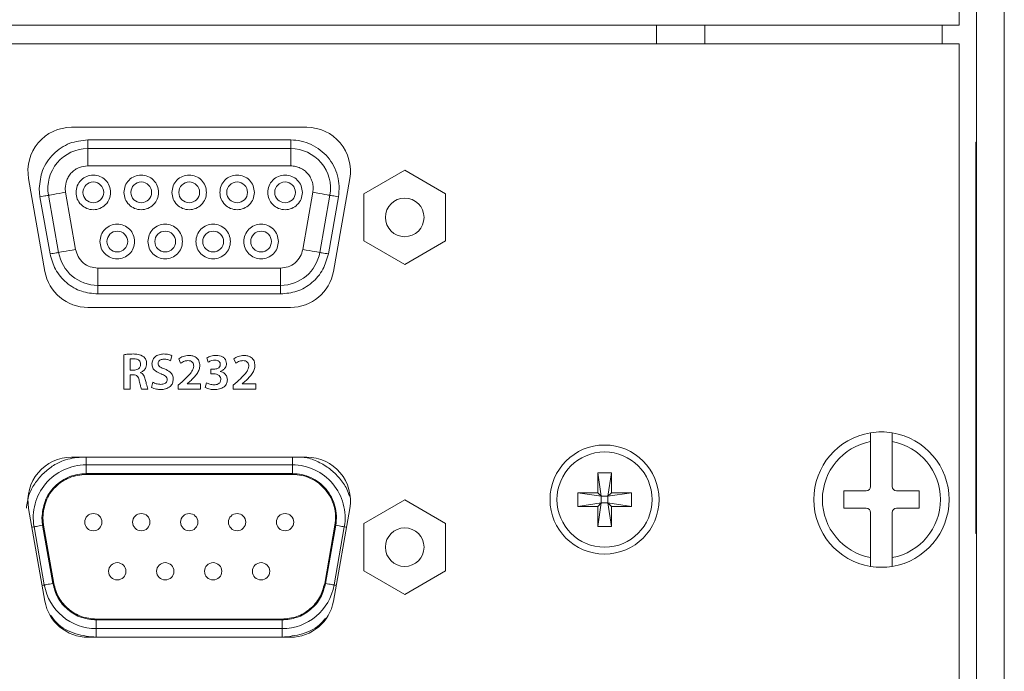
# Model space of a CAD drawing. Header units: millimetres. Extents: x 0 to 1118, y 0 to 864.
# Tile 21 of 256: x 184 to 198, y 209 to 218. Entities that reach past the tile are written whole.
import ezdxf

# ---------------------------------------------------------------- set-up
doc = ezdxf.new("R2010")
doc.units = ezdxf.units.MM

msp = doc.modelspace()

# ---------------------------------------------------------------- linework, layer by layer
at = {"color": 7, "linetype": 'Continuous', "lineweight": 15}
for p, q in [((197.3722, 241.6967), (197.3722, 193.0967)), ((197.7722, 241.6967), (197.7722, 193.0967)), ((197.1222, 221.6865), (197.1222, 218.1615)), ((197.1222, 218.1615), (124.3722, 218.1615)), ((192.7472, 217.8941), (192.7472, 218.1615)), ((193.4472, 217.8941), (193.4472, 218.1615)), ((197.1222, 217.8941), (124.3722, 217.8941)), ((197.1222, 206.3941), (197.1222, 217.8941)), ((187.6958, 216.6875), (184.2985, 216.6875)), ((184.5309, 216.3803), (187.4634, 216.3803)), ((197.3722, 216.4717), (197.3597, 216.4717)), ((197.3597, 216.1467), (197.3597, 216.4717)), ((189.1111, 216.0679), (188.5211, 215.7272)), ((189.7011, 215.7272), (189.1111, 216.0679)), ((197.3597, 211.1467), (197.3597, 216.1467)), ((183.6771, 215.9469), (183.9134, 214.6071)), ((188.081, 214.6071), (188.3172, 215.9469)), ((184.1101, 214.8805), (183.9647, 215.7055)), ((188.0297, 215.7055), (187.8842, 214.8805)), ((188.5211, 215.7272), (188.5211, 215.0459)), ((189.7011, 215.0459), (189.7011, 215.7272)), ((188.5211, 215.0459), (189.1111, 214.7053)), ((189.1111, 214.7053), (189.7011, 215.0459)), ((187.3179, 214.4053), (184.6764, 214.4053)), ((184.5348, 214.0857), (187.4595, 214.0857)), ((195.8409, 212.2765), (195.8409, 212.1496)), ((196.1534, 212.1496), (196.1534, 212.2765)), ((195.8409, 212.1496), (195.8409, 211.4991)), ((196.1534, 211.4991), (196.1534, 212.1496)), ((187.6958, 211.925), (184.2985, 211.925)), ((187.4872, 211.8128), (184.5072, 211.8128)), ((187.4872, 211.6753), (184.5072, 211.6753)), ((191.8984, 211.6991), (192.0959, 211.6991)), ((191.8984, 211.4103), (191.8984, 211.6991)), ((191.8984, 211.6991), (191.9478, 211.361)), ((192.0959, 211.6991), (192.0465, 211.361)), ((192.0959, 211.6991), (192.0959, 211.4103)), ((191.6097, 211.4103), (191.8984, 211.4103)), ((191.6097, 211.2128), (191.6097, 211.4103)), ((191.6097, 211.4103), (191.9478, 211.361)), ((191.8984, 211.4103), (191.9478, 211.361)), ((192.0465, 211.361), (192.0959, 211.4103)), ((192.3847, 211.4103), (192.0465, 211.361)), ((192.0959, 211.4103), (192.3847, 211.4103)), ((192.3847, 211.4103), (192.3847, 211.2128)), ((195.7784, 211.4366), (195.4534, 211.4366)), ((195.4534, 211.4366), (195.4534, 211.1866)), ((196.5409, 211.4366), (196.2159, 211.4366)), ((196.5409, 211.1866), (196.5409, 211.4366)), ((189.1111, 211.3054), (188.5211, 210.9647)), ((189.7011, 210.9647), (189.1111, 211.3054)), ((191.6097, 211.2128), (191.9478, 211.2622)), ((191.9478, 211.2622), (191.8984, 211.2128)), ((191.8984, 210.9241), (191.9478, 211.2622)), ((191.9478, 211.2622), (191.9478, 211.361)), ((191.9478, 211.361), (192.0465, 211.361)), ((192.0465, 211.2622), (191.9478, 211.2622)), ((192.0465, 211.361), (192.0465, 211.2622)), ((192.0959, 210.9241), (192.0465, 211.2622)), ((192.0959, 211.2128), (192.0465, 211.2622)), ((192.3847, 211.2128), (192.0465, 211.2622)), ((183.6771, 211.1844), (183.9134, 209.8446)), ((188.081, 209.8446), (188.3172, 211.1844)), ((191.8984, 211.2128), (191.6097, 211.2128)), ((191.8984, 210.9241), (191.8984, 211.2128)), ((192.0959, 211.2128), (192.0959, 210.9241)), ((192.3847, 211.2128), (192.0959, 211.2128)), ((195.4534, 211.1866), (195.7784, 211.1866)), ((195.8409, 211.1241), (195.8409, 210.4735)), ((196.1534, 210.4735), (196.1534, 211.1241)), ((196.2159, 211.1866), (196.5409, 211.1866)), ((197.3597, 210.8217), (197.3597, 211.1467)), ((183.8917, 210.9418), (183.8822, 211.0503)), ((183.8917, 210.9418), (184.0398, 210.1018)), ((187.9546, 210.1018), (188.1027, 210.9418)), ((188.5211, 210.9647), (188.5211, 210.2834)), ((189.7011, 210.2834), (189.7011, 210.9647)), ((183.7563, 210.9179), (183.9044, 210.0779)), ((188.09, 210.0779), (188.2381, 210.9179)), ((192.0959, 210.9241), (191.8984, 210.9241)), ((197.3597, 210.8217), (197.3722, 210.8217)), ((195.8409, 210.4735), (195.8409, 210.3466)), ((196.1534, 210.3466), (196.1534, 210.4735)), ((188.5211, 210.2834), (189.1111, 209.9428)), ((189.1111, 209.9428), (189.7011, 210.2834)), ((184.6553, 209.5853), (187.3391, 209.5853)), ((184.6553, 209.4478), (187.3391, 209.4478)), ((184.5348, 209.3232), (187.4595, 209.3232))]:
    msp.add_line(p, q, dxfattribs=at)
at = {"color": 9, "linetype": 'Continuous', "lineweight": 0}
for p, q in [((196.8722, 217.8941), (196.8722, 218.1615)), ((184.5309, 216.5053), (184.5309, 216.3803)), ((187.4634, 216.5053), (184.5309, 216.5053)), ((187.4634, 216.5053), (187.4634, 216.3803)), ((184.5309, 216.1303), (184.5309, 216.3803)), ((187.4634, 216.1303), (187.4634, 216.3803)), ((184.5309, 216.1303), (187.4634, 216.1303)), ((197.3597, 216.1467), (197.3722, 216.1467)), ((183.8309, 215.8053), (183.8416, 215.6838)), ((184.2109, 215.7489), (184.2059, 215.8053)), ((183.8416, 215.6838), (183.987, 214.8588)), ((184.3563, 214.9239), (184.2109, 215.7489)), ((187.7835, 215.7489), (187.638, 214.9239)), ((188.0073, 214.8588), (188.1528, 215.6838)), ((187.3179, 214.6553), (184.6764, 214.6553)), ((184.6764, 214.6553), (184.6764, 214.4053)), ((187.3179, 214.6553), (187.3179, 214.4053)), ((184.6764, 214.2803), (184.6764, 214.4053)), ((187.3179, 214.2803), (187.3179, 214.4053)), ((184.6764, 214.2803), (187.3179, 214.2803)), ((185.0542, 213.4036), (185.0542, 212.907)), ((185.7267, 213.3156), (185.7478, 213.3888)), ((186.2507, 213.3587), (186.2714, 213.2941)), ((185.1425, 213.1801), (185.1425, 213.3416)), ((185.8472, 213.3433), (185.8738, 213.2792)), ((186.6431, 213.3433), (186.6697, 213.2792)), ((185.1958, 213.1801), (185.1425, 213.1801)), ((185.1425, 212.907), (185.1425, 213.1134)), ((185.1425, 213.1134), (185.1878, 213.1134)), ((185.2943, 213.1437), (185.2943, 213.146)), ((186.3515, 213.1938), (186.3107, 213.1938)), ((186.3107, 213.1938), (186.3107, 213.1271)), ((186.3107, 213.1271), (186.3529, 213.1271)), ((186.4429, 213.1618), (186.4429, 213.1634)), ((185.4705, 213.0065), (185.4509, 212.9312)), ((185.8953, 213.0139), (185.8383, 212.9619)), ((185.8383, 212.9619), (185.8383, 212.907)), ((185.9672, 212.9831), (186.0094, 213.0191)), ((185.9672, 212.9816), (185.9672, 212.9831)), ((186.1622, 212.9816), (185.9672, 212.9816)), ((186.1622, 212.907), (186.1622, 212.9816)), ((186.2474, 212.9976), (186.2265, 212.9313)), ((186.6912, 213.0139), (186.6341, 212.9619)), ((186.6341, 212.9619), (186.6341, 212.907)), ((186.7631, 212.9831), (186.8053, 213.0191)), ((186.7631, 212.9816), (186.7631, 212.9831)), ((186.9581, 212.9816), (186.7631, 212.9816)), ((186.9581, 212.907), (186.9581, 212.9816)), ((185.0542, 212.907), (185.1425, 212.907)), ((185.3089, 212.9069), (185.4012, 212.907)), ((185.8383, 212.907), (186.1622, 212.907)), ((186.6341, 212.907), (186.9581, 212.907)), ((184.5072, 211.8128), (184.5072, 211.925)), ((184.5072, 211.8128), (184.5072, 211.6878)), ((187.4872, 211.925), (187.4872, 211.8128)), ((187.4872, 211.6878), (187.4872, 211.8128)), ((184.5072, 211.6878), (187.4872, 211.6878)), ((197.3597, 211.1467), (197.3722, 211.1467)), ((183.8794, 210.9396), (183.8697, 211.0503)), ((184.0275, 210.0996), (183.8794, 210.9396)), ((188.115, 210.9396), (187.9669, 210.0996)), ((187.3391, 209.5728), (184.6553, 209.5728)), ((184.6553, 209.5728), (184.6553, 209.4478)), ((187.3391, 209.5728), (187.3391, 209.4478)), ((184.6553, 209.3228), (184.6553, 209.4478)), ((187.3391, 209.3228), (187.3391, 209.4478))]:
    msp.add_line(p, q, dxfattribs=at)
at = {"color": 9, "linetype": 'Continuous', "lineweight": 0, "flags": 128}
for points in [[(183.8416, 215.6838), (183.8656, 215.688), (183.8887, 215.6921), (183.9099, 215.6958), (183.9286, 215.6991), (183.9439, 215.7018), (183.9553, 215.7038), (183.9623, 215.7051), (183.9647, 215.7055)], [(184.2109, 215.7489), (184.1628, 215.7404), (184.1166, 215.7323), (184.0741, 215.7248), (184.0368, 215.7182), (184.0061, 215.7128), (183.9834, 215.7088), (183.9694, 215.7063), (183.9647, 215.7055)], [(187.7835, 215.7489), (187.8315, 215.7404), (187.8777, 215.7323), (187.9203, 215.7248), (187.9576, 215.7182), (187.9882, 215.7128), (188.0109, 215.7088), (188.025, 215.7063), (188.0297, 215.7055)], [(188.1528, 215.6838), (188.1288, 215.688), (188.1057, 215.6921), (188.0844, 215.6958), (188.0657, 215.6991), (188.0504, 215.7018), (188.0391, 215.7038), (188.032, 215.7051), (188.0297, 215.7055)], [(184.1101, 214.8805), (184.1149, 214.8813), (184.1289, 214.8838), (184.1516, 214.8878), (184.1822, 214.8932), (184.2195, 214.8998), (184.2621, 214.9073), (184.3083, 214.9154), (184.3563, 214.9239)], [(187.638, 214.9239), (187.686, 214.9154), (187.7322, 214.9073), (187.7748, 214.8998), (187.8121, 214.8932), (187.8427, 214.8878), (187.8655, 214.8838), (187.8795, 214.8813), (187.8842, 214.8805)], [(184.1101, 214.8805), (184.1078, 214.8801), (184.1008, 214.8788), (184.0894, 214.8768), (184.0741, 214.8741), (184.0554, 214.8708), (184.0341, 214.8671), (184.011, 214.863), (183.987, 214.8588)], [(188.0073, 214.8588), (187.9833, 214.863), (187.9602, 214.8671), (187.9389, 214.8708), (187.9203, 214.8741), (187.905, 214.8768), (187.8936, 214.8788), (187.8866, 214.8801), (187.8842, 214.8805)], [(183.8794, 210.9396), (183.8553, 210.9354), (183.8322, 210.9313), (183.811, 210.9276), (183.7923, 210.9243), (183.777, 210.9216), (183.7656, 210.9196), (183.7586, 210.9183), (183.7563, 210.9179)], [(188.115, 210.9396), (188.139, 210.9354), (188.1621, 210.9313), (188.1834, 210.9276), (188.202, 210.9243), (188.2173, 210.9216), (188.2287, 210.9196), (188.2357, 210.9183), (188.2381, 210.9179)], [(183.7251, 210.9124), (183.7355, 210.9143), (183.7469, 210.9163), (183.7539, 210.9175), (183.7563, 210.9179)], [(188.2692, 210.9124), (188.2588, 210.9143), (188.2475, 210.9163), (188.2404, 210.9175), (188.2381, 210.9179)], [(184.0275, 210.0996), (184.0035, 210.0954), (183.9804, 210.0913), (183.9591, 210.0876), (183.9404, 210.0843), (183.9251, 210.0816), (183.9137, 210.0796), (183.9067, 210.0783), (183.9044, 210.0779)], [(187.9669, 210.0996), (187.9909, 210.0954), (188.014, 210.0913), (188.0353, 210.0876), (188.0539, 210.0843), (188.0692, 210.0816), (188.0806, 210.0796), (188.0876, 210.0783), (188.09, 210.0779)], [(183.8732, 210.0724), (183.8836, 210.0743), (183.895, 210.0763), (183.902, 210.0775), (183.9044, 210.0779)], [(188.1211, 210.0724), (188.1107, 210.0743), (188.0993, 210.0763), (188.0923, 210.0775), (188.09, 210.0779)]]:
    msp.add_lwpolyline(points, dxfattribs=at)
at = {"color": 7, "linetype": 'Continuous', "lineweight": 15}
for centre, radius in [((184.6122, 215.7478), 0.15), ((185.3047, 215.7478), 0.15), ((185.9972, 215.7478), 0.15), ((186.6897, 215.7478), 0.15), ((187.3822, 215.7478), 0.15), ((189.1111, 215.3866), 0.2788), ((184.9584, 215.0378), 0.15), ((185.6509, 215.0378), 0.15), ((186.3434, 215.0378), 0.15), ((187.0359, 215.0378), 0.15), ((191.9972, 211.3116), 0.7875), ((191.9972, 211.3116), 0.6875), ((189.1111, 210.6241), 0.2788)]:
    msp.add_circle(centre, radius, dxfattribs=at)
for centre, radius, start, end in [((184.2985, 216.0565), 0.631, 90, 190), ((187.6958, 216.0565), 0.631, 350, 90), ((184.5309, 215.8053), 0.575, 90, 190), ((187.4634, 215.8053), 0.575, 350, 90), ((184.6764, 214.9803), 0.575, 190, 270), ((187.3179, 214.9803), 0.575, 270, 350), ((184.5348, 214.7167), 0.631, 190, 270), ((187.4595, 214.7167), 0.631, 270, 350), ((195.9972, 211.3116), 0.9775, 99.19799, 260.80201), ((195.9972, 211.3116), 0.9775, 80.80201, 99.19799), ((195.9972, 211.3116), 0.9775, 279.19799, 80.80201), ((195.9972, 211.3116), 0.8525, 100.56113, 259.43887), ((195.9972, 211.3116), 0.8525, 280.56113, 79.43887), ((184.2985, 211.294), 0.631, 90, 190), ((184.5072, 211.0503), 0.7625, 90, 190), ((187.4872, 211.0503), 0.7625, 350, 90), ((187.6958, 211.294), 0.631, 350, 90), ((195.7784, 211.4991), 0.0625, 270, 0), ((196.2159, 211.4991), 0.0625, 180, 270), ((184.6122, 210.9853), 0.125, 0, 180), ((185.3047, 210.9853), 0.125, 0, 180), ((185.9972, 210.9853), 0.125, 0, 180), ((186.6897, 210.9853), 0.125, 0, 180), ((187.3822, 210.9853), 0.125, 0, 180), ((195.7784, 211.1241), 0.0625, 0, 90), ((196.2159, 211.1241), 0.0625, 90, 180), ((184.6122, 210.9853), 0.125, 180, 0), ((185.3047, 210.9853), 0.125, 180, 0), ((185.9972, 210.9853), 0.125, 180, 0), ((186.6897, 210.9853), 0.125, 180, 0), ((187.3822, 210.9853), 0.125, 180, 0), ((184.9584, 210.2753), 0.125, 0, 180), ((185.6509, 210.2753), 0.125, 0, 180), ((186.3434, 210.2753), 0.125, 0, 180), ((187.0359, 210.2753), 0.125, 0, 180), ((184.9584, 210.2753), 0.125, 180, 0), ((185.6509, 210.2753), 0.125, 180, 0), ((186.3434, 210.2753), 0.125, 180, 0), ((187.0359, 210.2753), 0.125, 180, 0), ((195.9972, 211.3116), 0.9775, 260.80201, 279.19799), ((184.6553, 210.2103), 0.7625, 190, 270), ((187.3391, 210.2103), 0.7625, 270, 350), ((184.5348, 209.9542), 0.631, 190, 270), ((187.4595, 209.9542), 0.631, 270, 350)]:
    msp.add_arc(centre, radius, start, end, dxfattribs=at)
at = {"color": 9, "linetype": 'Continuous', "lineweight": 0}
for points, knots in [([(184.5309, 216.5053), (184.4429, 216.4959), (184.307, 216.4814), (184.1439, 216.3943), (184.0325, 216.3038), (183.942, 216.1924), (183.8548, 216.0293), (183.8403, 215.8934), (183.8309, 215.8053)], [0, 0, 0, 0, 0.2394409, 0.3696606, 0.4999988, 0.6302168, 0.7605567, 1, 1, 1, 1]), ([(188.1528, 215.6838), (188.1586, 215.7345), (188.1701, 215.8359), (188.1444, 215.9886), (188.0891, 216.1317), (188.0038, 216.2587), (187.8935, 216.3648), (187.7622, 216.4441), (187.6162, 216.496), (187.5144, 216.5022), (187.4634, 216.5053)], [0, 0, 0, 0, 0.125037, 0.2500148, 0.3765052, 0.4999981, 0.6234903, 0.7499823, 0.874905, 1, 1, 1, 1]), ([(184.2059, 215.8053), (184.2103, 215.8462), (184.217, 215.9093), (184.2575, 215.985), (184.2995, 216.0367), (184.3512, 216.0787), (184.4269, 216.1192), (184.49, 216.126), (184.5309, 216.1303)], [0, 0, 0, 0, 0.2394429, 0.3695923, 0.4999993, 0.6301468, 0.7605575, 1, 1, 1, 1]), ([(187.4634, 216.1303), (187.4871, 216.1289), (187.5344, 216.126), (187.6018, 216.102), (187.6629, 216.0654), (187.7143, 216.0159), (187.7542, 215.9567), (187.7796, 215.8902), (187.7915, 215.8195), (187.7862, 215.7725), (187.7835, 215.7489)], [0, 0, 0, 0, 0.12506622, 0.24999493, 0.37487575, 0.49999711, 0.62487811, 0.74999972, 0.87481907, 1, 1, 1, 1]), ([(184.6764, 214.6553), (184.6397, 214.6589), (184.5641, 214.6664), (184.4634, 214.7265), (184.3867, 214.8152), (184.3663, 214.8884), (184.3563, 214.9239)], [0, 0, 0, 0, 0.2422294, 0.5000019, 0.7577729, 1, 1, 1, 1]), ([(187.638, 214.9239), (187.6281, 214.8884), (187.6076, 214.8152), (187.5309, 214.7265), (187.4303, 214.6664), (187.3546, 214.6589), (187.3179, 214.6553)], [0, 0, 0, 0, 0.2422271, 0.4999981, 0.7577706, 1, 1, 1, 1]), ([(183.987, 214.8588), (184.0084, 214.7824), (184.0525, 214.6247), (184.2176, 214.4336), (184.4345, 214.3042), (184.5974, 214.2881), (184.6764, 214.2803)], [0, 0, 0, 0, 0.2422264, 0.4999996, 0.7577707, 1, 1, 1, 1]), ([(187.3179, 214.2803), (187.3969, 214.2881), (187.5599, 214.3042), (187.7767, 214.4336), (187.9418, 214.6247), (187.9859, 214.7824), (188.0073, 214.8588)], [0, 0, 0, 0, 0.2422293, 0.5000004, 0.7577736, 1, 1, 1, 1]), ([(185.1893, 213.4138), (185.1639, 213.4133), (185.1187, 213.4126), (185.0739, 213.4063), (185.0542, 213.4036)], [0, 0, 0, 0, 0.5600386, 1, 1, 1, 1]), ([(185.3408, 213.3745), (185.3142, 213.3885), (185.2666, 213.4136), (185.213, 213.4137), (185.1893, 213.4138)], [0, 0, 0, 0, 0.5573326, 1, 1, 1, 1]), ([(185.3827, 213.2733), (185.3809, 213.2949), (185.3778, 213.3335), (185.3521, 213.362), (185.3408, 213.3745)], [0, 0, 0, 0, 0.560323, 1, 1, 1, 1]), ([(185.6314, 213.4138), (185.6079, 213.4121), (185.561, 213.4087), (185.5022, 213.376), (185.4651, 213.3259), (185.461, 213.2889), (185.459, 213.2704)], [0, 0, 0, 0, 0.2808432, 0.5601758, 0.7799895, 1, 1, 1, 1]), ([(185.7478, 213.3888), (185.7269, 213.3972), (185.6894, 213.4123), (185.6491, 213.4133), (185.6314, 213.4138)], [0, 0, 0, 0, 0.5592767, 1, 1, 1, 1]), ([(185.9953, 213.393), (185.9653, 213.3904), (185.9117, 213.3857), (185.8669, 213.3563), (185.8472, 213.3433)], [0, 0, 0, 0, 0.5597185, 1, 1, 1, 1]), ([(186.1511, 213.2476), (186.1487, 213.2701), (186.1438, 213.315), (186.1021, 213.366), (186.0482, 213.3894), (186.013, 213.3918), (185.9953, 213.393)], [0, 0, 0, 0, 0.2796182, 0.55866567, 0.77894106, 1, 1, 1, 1]), ([(186.3892, 213.3932), (186.362, 213.3916), (186.3135, 213.3889), (186.2699, 213.3679), (186.2507, 213.3587)], [0, 0, 0, 0, 0.5602818, 1, 1, 1, 1]), ([(186.5353, 213.2788), (186.5342, 213.2918), (186.5318, 213.3179), (186.5103, 213.3516), (186.465, 213.3871), (186.4204, 213.3907), (186.3892, 213.3932)], [0, 0, 0, 0, 0.1870346, 0.3739254, 0.5609716, 1, 1, 1, 1]), ([(186.7912, 213.393), (186.7612, 213.3904), (186.7076, 213.3857), (186.6628, 213.3563), (186.6431, 213.3433)], [0, 0, 0, 0, 0.55973, 1, 1, 1, 1]), ([(186.947, 213.2476), (186.9446, 213.2701), (186.9397, 213.315), (186.898, 213.366), (186.8441, 213.3894), (186.8089, 213.3918), (186.7912, 213.393)], [0, 0, 0, 0, 0.2796205, 0.5586671, 0.7789418, 1, 1, 1, 1]), ([(185.1425, 213.3416), (185.1528, 213.3431), (185.1713, 213.3458), (185.1899, 213.346), (185.1981, 213.346)], [0, 0, 0, 0, 0.5596118, 1, 1, 1, 1]), ([(185.2943, 213.2642), (185.2927, 213.2505), (185.2896, 213.223), (185.2609, 213.1946), (185.228, 213.1819), (185.2065, 213.1807), (185.1958, 213.1801)], [0, 0, 0, 0, 0.279559, 0.5582587, 0.7788386, 1, 1, 1, 1]), ([(185.1981, 213.346), (185.2115, 213.3453), (185.2383, 213.344), (185.2731, 213.3264), (185.292, 213.2959), (185.2936, 213.2748), (185.2943, 213.2642)], [0, 0, 0, 0, 0.2809339, 0.5601095, 0.7794402, 1, 1, 1, 1]), ([(185.2943, 213.146), (185.3081, 213.1528), (185.3357, 213.1665), (185.3737, 213.2091), (185.3793, 213.249), (185.3827, 213.2733)], [0, 0, 0, 0, 0.2807867, 0.5615994, 1, 1, 1, 1]), ([(185.459, 213.2704), (185.4614, 213.2507), (185.4661, 213.2113), (185.5155, 213.1573), (185.5618, 213.1376), (185.5901, 213.1255)], [0, 0, 0, 0, 0.2796074, 0.5591719, 1, 1, 1, 1]), ([(185.5473, 213.2793), (185.5482, 213.2864), (185.5499, 213.3007), (185.5634, 213.318), (185.5887, 213.3362), (185.613, 213.3379), (185.63, 213.3391)], [0, 0, 0, 0, 0.1866617, 0.3738096, 0.5606486, 1, 1, 1, 1]), ([(185.6425, 213.1972), (185.6192, 213.2061), (185.5867, 213.2184), (185.5513, 213.2493), (185.5487, 213.2693), (185.5473, 213.2793)], [0, 0, 0, 0, 0.5619471, 0.7813789, 1, 1, 1, 1]), ([(185.63, 213.3391), (185.6489, 213.3381), (185.6827, 213.3362), (185.7132, 213.3219), (185.7267, 213.3156)], [0, 0, 0, 0, 0.5599209, 1, 1, 1, 1]), ([(185.8738, 213.2792), (185.8914, 213.2913), (185.9228, 213.3128), (185.9604, 213.317), (185.9769, 213.3189)], [0, 0, 0, 0, 0.5603, 1, 1, 1, 1]), ([(186.0628, 213.2388), (186.0563, 213.2127), (186.0432, 213.1601), (185.9753, 213.0898), (185.9257, 213.0427), (185.8953, 213.0139)], [0, 0, 0, 0, 0.2774646, 0.5582814, 1, 1, 1, 1]), ([(185.9769, 213.3189), (185.9894, 213.3181), (186.0143, 213.3166), (186.0452, 213.2972), (186.0607, 213.2682), (186.0621, 213.2486), (186.0628, 213.2388)], [0, 0, 0, 0, 0.2810136, 0.5590456, 0.7794085, 1, 1, 1, 1]), ([(186.0094, 213.0191), (186.0469, 213.0549), (186.0991, 213.1046), (186.1447, 213.1867), (186.149, 213.2273), (186.1511, 213.2476)], [0, 0, 0, 0, 0.56033522, 0.7802449, 1, 1, 1, 1]), ([(186.2714, 213.2941), (186.2887, 213.3038), (186.3195, 213.321), (186.3546, 213.3241), (186.37, 213.3254)], [0, 0, 0, 0, 0.5598715, 1, 1, 1, 1]), ([(186.447, 213.2635), (186.4448, 213.2511), (186.4405, 213.2263), (186.402, 213.1992), (186.3707, 213.1959), (186.3515, 213.1938)], [0, 0, 0, 0, 0.2794116, 0.5588767, 1, 1, 1, 1]), ([(186.37, 213.3254), (186.3804, 213.3248), (186.4012, 213.3236), (186.4279, 213.3103), (186.4445, 213.2881), (186.4462, 213.2717), (186.447, 213.2635)], [0, 0, 0, 0, 0.2809618, 0.5598886, 0.7799663, 1, 1, 1, 1]), ([(186.4429, 213.1634), (186.4568, 213.1688), (186.4846, 213.1796), (186.5157, 213.2086), (186.533, 213.2436), (186.5345, 213.2671), (186.5353, 213.2788)], [0, 0, 0, 0, 0.2803005, 0.5594789, 0.779695, 1, 1, 1, 1]), ([(186.6697, 213.2792), (186.6873, 213.2913), (186.7186, 213.3128), (186.7563, 213.317), (186.7728, 213.3189)], [0, 0, 0, 0, 0.5603311, 1, 1, 1, 1]), ([(186.8587, 213.2388), (186.8522, 213.2127), (186.8391, 213.1601), (186.7712, 213.0898), (186.7215, 213.0427), (186.6912, 213.0139)], [0, 0, 0, 0, 0.2774672, 0.5582867, 1, 1, 1, 1]), ([(186.7728, 213.3189), (186.7853, 213.3181), (186.8102, 213.3166), (186.841, 213.2972), (186.8566, 213.2682), (186.858, 213.2486), (186.8587, 213.2388)], [0, 0, 0, 0, 0.2810081, 0.5590582, 0.7794168, 1, 1, 1, 1]), ([(186.8053, 213.0191), (186.8428, 213.0549), (186.895, 213.1046), (186.9406, 213.1867), (186.9449, 213.2273), (186.947, 213.2476)], [0, 0, 0, 0, 0.5603413, 0.7802438, 1, 1, 1, 1]), ([(185.1878, 213.1134), (185.2009, 213.1124), (185.2269, 213.1105), (185.2643, 213.0785), (185.2716, 213.0456), (185.2761, 213.0254)], [0, 0, 0, 0, 0.2807981, 0.5588691, 1, 1, 1, 1]), ([(185.3624, 213.047), (185.3555, 213.0691), (185.3459, 213.0998), (185.3186, 213.1315), (185.3024, 213.1396), (185.2943, 213.1437)], [0, 0, 0, 0, 0.5594212, 0.7797724, 1, 1, 1, 1]), ([(185.5901, 213.1255), (185.6131, 213.117), (185.6451, 213.1052), (185.6755, 213.0717), (185.6775, 213.0524), (185.6786, 213.0427)], [0, 0, 0, 0, 0.5607035, 0.780428, 1, 1, 1, 1]), ([(185.7669, 213.0494), (185.7651, 213.0689), (185.7617, 213.108), (185.7165, 213.1648), (185.6706, 213.1849), (185.6425, 213.1972)], [0, 0, 0, 0, 0.2799245, 0.5593531, 1, 1, 1, 1]), ([(186.3529, 213.1271), (186.3664, 213.1259), (186.3935, 213.1235), (186.4286, 213.1064), (186.4504, 213.0773), (186.4528, 213.0559), (186.4541, 213.0452)], [0, 0, 0, 0, 0.2805335, 0.5607323, 0.7799352, 1, 1, 1, 1]), ([(186.5489, 213.0415), (186.5472, 213.058), (186.5437, 213.0907), (186.5153, 213.1283), (186.4804, 213.1524), (186.4554, 213.1587), (186.4429, 213.1618)], [0, 0, 0, 0, 0.2799307, 0.5591476, 0.7795144, 1, 1, 1, 1]), ([(185.2761, 213.0254), (185.281, 213.0029), (185.2897, 212.9628), (185.3031, 212.924), (185.3089, 212.9069)], [0, 0, 0, 0, 0.5602427, 1, 1, 1, 1]), ([(185.4012, 212.907), (185.3929, 212.9328), (185.3781, 212.979), (185.3672, 213.0262), (185.3624, 213.047)], [0, 0, 0, 0, 0.5596194, 1, 1, 1, 1]), ([(185.4509, 212.9312), (185.4744, 212.9211), (185.5164, 212.9031), (185.562, 212.9011), (185.5821, 212.9001)], [0, 0, 0, 0, 0.5592377, 1, 1, 1, 1]), ([(185.588, 212.9748), (185.5649, 212.9766), (185.5236, 212.9798), (185.4867, 212.9983), (185.4705, 213.0065)], [0, 0, 0, 0, 0.5597736, 1, 1, 1, 1]), ([(185.5821, 212.9001), (185.6071, 212.9017), (185.6569, 212.9047), (185.7211, 212.9368), (185.7607, 212.9904), (185.7648, 213.0297), (185.7669, 213.0494)], [0, 0, 0, 0, 0.2810825, 0.5601754, 0.7801, 1, 1, 1, 1]), ([(185.6786, 213.0427), (185.6779, 213.0347), (185.6765, 213.0188), (185.6628, 212.9984), (185.6341, 212.9781), (185.607, 212.9761), (185.588, 212.9748)], [0, 0, 0, 0, 0.1870027, 0.3736385, 0.5606419, 1, 1, 1, 1]), ([(186.2265, 212.9313), (186.2507, 212.921), (186.294, 212.9027), (186.3408, 212.9009), (186.3614, 212.9001)], [0, 0, 0, 0, 0.5590897, 1, 1, 1, 1]), ([(186.3571, 212.9679), (186.3356, 212.9698), (186.2972, 212.9733), (186.2626, 212.9902), (186.2474, 212.9976)], [0, 0, 0, 0, 0.5596781, 1, 1, 1, 1]), ([(186.4541, 213.0452), (186.4522, 213.0322), (186.4484, 213.0061), (186.4118, 212.9721), (186.3778, 212.9695), (186.3571, 212.9679)], [0, 0, 0, 0, 0.2793488, 0.5592923, 1, 1, 1, 1]), ([(186.3614, 212.9001), (186.3861, 212.9016), (186.4352, 212.9044), (186.4989, 212.9334), (186.5419, 212.9834), (186.5466, 213.0222), (186.5489, 213.0415)], [0, 0, 0, 0, 0.2811087, 0.5607704, 0.7803895, 1, 1, 1, 1]), ([(184.4399, 211.925), (184.3515, 211.915), (184.2024, 211.8981), (184.0166, 211.7967), (183.875, 211.6825), (183.7614, 211.5408), (183.6692, 211.3773), (183.6539, 211.2529), (183.6461, 211.1889)], [0, 0, 0, 0, 0.2239488, 0.3773219, 0.5308066, 0.6841768, 0.8376604, 1, 1, 1, 1]), ([(188.3126, 211.3615), (188.3006, 211.3956), (188.2675, 211.4899), (188.1711, 211.6247), (188.0328, 211.7601), (187.865, 211.8595), (187.7185, 211.9157), (187.6296, 211.923), (187.6057, 211.925)], [0, 0, 0, 0, 0.1135019, 0.3138848, 0.514266, 0.7195133, 0.924763, 1, 1, 1, 1]), ([(183.8697, 211.0503), (183.8782, 211.1305), (183.8914, 211.2543), (183.9708, 211.4028), (184.0532, 211.5043), (184.1546, 211.5867), (184.3032, 211.666), (184.427, 211.6793), (184.5072, 211.6878)], [0, 0, 0, 0, 0.2394433, 0.3696552, 0.5000008, 0.6302125, 0.7605572, 1, 1, 1, 1]), ([(187.4872, 211.6878), (187.5336, 211.685), (187.6263, 211.6793), (187.7586, 211.6322), (187.8786, 211.5605), (187.9792, 211.4633), (188.0575, 211.3472), (188.1073, 211.2167), (188.1308, 211.0782), (188.1202, 210.9858), (188.115, 210.9396)], [0, 0, 0, 0, 0.1250291, 0.2499953, 0.3749362, 0.499998, 0.624938, 0.7499998, 0.8749076, 1, 1, 1, 1]), ([(184.6553, 209.5728), (184.5834, 209.5799), (184.435, 209.5946), (184.2375, 209.7124), (184.0871, 209.8864), (184.0469, 210.03), (184.0275, 210.0996)], [0, 0, 0, 0, 0.24222576, 0.49999822, 0.75777317, 1, 1, 1, 1]), ([(187.9669, 210.0996), (187.9474, 210.03), (187.9072, 209.8864), (187.7568, 209.7124), (187.5594, 209.5946), (187.411, 209.5799), (187.3391, 209.5728)], [0, 0, 0, 0, 0.24222683, 0.50000178, 0.75777424, 1, 1, 1, 1]), ([(183.9938, 209.6401), (184.0226, 209.602), (184.1153, 209.479), (184.3516, 209.3553), (184.5562, 209.3334), (184.6553, 209.3228)], [0, 0, 0, 0, 0.1877057, 0.6064807, 1, 1, 1, 1]), ([(187.3391, 209.3228), (187.4379, 209.3337), (187.642, 209.3561), (187.8649, 209.468), (187.9483, 209.5756), (187.9665, 209.5992)], [0, 0, 0, 0, 0.4231676, 0.8734935, 1, 1, 1, 1])]:
    msp.add_open_spline(points, degree=3, knots=knots, dxfattribs=at)
at = {"color": 7, "linetype": 'Continuous', "lineweight": 15}
for points, knots in [([(184.8622, 215.7478), (184.8584, 215.7805), (184.8509, 215.846), (184.7931, 215.9292), (184.7104, 215.9848), (184.6122, 216.0043), (184.5139, 215.9848), (184.4313, 215.9292), (184.3734, 215.846), (184.3659, 215.7805), (184.3622, 215.7478)], [0, 0, 0, 0, 0.1250005, 0.2499996, 0.3750009, 0.4999988, 0.6250014, 0.7499987, 0.8750004, 1, 1, 1, 1]), ([(185.5547, 215.7478), (185.5509, 215.7805), (185.5434, 215.846), (185.4856, 215.9292), (185.4029, 215.9848), (185.3047, 216.0043), (185.2064, 215.9848), (185.1238, 215.9292), (185.0659, 215.846), (185.0584, 215.7805), (185.0547, 215.7478)], [0, 0, 0, 0, 0.12499957, 0.24999856, 0.37499979, 0.50000234, 0.62500021, 0.75000144, 0.87500043, 1, 1, 1, 1]), ([(186.2472, 215.7478), (186.2434, 215.7805), (186.2359, 215.846), (186.1781, 215.9292), (186.0954, 215.9848), (185.9972, 216.0043), (185.8989, 215.9848), (185.8163, 215.9292), (185.7584, 215.846), (185.7509, 215.7805), (185.7472, 215.7478)], [0, 0, 0, 0, 0.1250005, 0.2499996, 0.3750009, 0.4999988, 0.6250014, 0.7499987, 0.8750004, 1, 1, 1, 1]), ([(186.9397, 215.7478), (186.9359, 215.7805), (186.9284, 215.846), (186.8706, 215.9292), (186.7879, 215.9848), (186.6897, 216.0043), (186.5914, 215.9848), (186.5088, 215.9292), (186.4509, 215.846), (186.4434, 215.7805), (186.4397, 215.7478)], [0, 0, 0, 0, 0.12499957, 0.24999856, 0.37499979, 0.50000234, 0.62500021, 0.75000144, 0.87500043, 1, 1, 1, 1]), ([(187.6322, 215.7478), (187.6284, 215.7805), (187.6209, 215.846), (187.5631, 215.9292), (187.4804, 215.9848), (187.3822, 216.0043), (187.2839, 215.9848), (187.2013, 215.9292), (187.1434, 215.846), (187.1359, 215.7805), (187.1322, 215.7478)], [0, 0, 0, 0, 0.1249996, 0.2500013, 0.3749986, 0.5000012, 0.6249991, 0.7500004, 0.8749995, 1, 1, 1, 1]), ([(184.3622, 215.7478), (184.3659, 215.7151), (184.3734, 215.6497), (184.4313, 215.5665), (184.5139, 215.5108), (184.6122, 215.4913), (184.7104, 215.5108), (184.7931, 215.5664), (184.8509, 215.6497), (184.8584, 215.7151), (184.8622, 215.7478)], [0, 0, 0, 0, 0.1249996, 0.2500013, 0.3749986, 0.5000012, 0.6249991, 0.7500004, 0.8749995, 1, 1, 1, 1]), ([(185.0547, 215.7478), (185.0584, 215.7151), (185.0659, 215.6497), (185.1238, 215.5664), (185.2064, 215.5108), (185.3047, 215.4913), (185.4029, 215.5108), (185.4856, 215.5664), (185.5434, 215.6497), (185.5509, 215.7151), (185.5547, 215.7478)], [0, 0, 0, 0, 0.1249996, 0.2499986, 0.3749998, 0.4999977, 0.6250002, 0.7500014, 0.8750004, 1, 1, 1, 1]), ([(185.7472, 215.7478), (185.7509, 215.7151), (185.7584, 215.6497), (185.8163, 215.5665), (185.8989, 215.5108), (185.9972, 215.4913), (186.0954, 215.5108), (186.1781, 215.5664), (186.2359, 215.6497), (186.2434, 215.7151), (186.2472, 215.7478)], [0, 0, 0, 0, 0.1249996, 0.2500013, 0.3749986, 0.5000012, 0.6249991, 0.7500004, 0.8749995, 1, 1, 1, 1]), ([(186.4397, 215.7478), (186.4434, 215.7151), (186.4509, 215.6497), (186.5088, 215.5664), (186.5914, 215.5108), (186.6897, 215.4913), (186.7879, 215.5108), (186.8706, 215.5664), (186.9284, 215.6497), (186.9359, 215.7151), (186.9397, 215.7478)], [0, 0, 0, 0, 0.1249996, 0.2499986, 0.3749998, 0.4999977, 0.6250002, 0.7500014, 0.8750004, 1, 1, 1, 1]), ([(187.1322, 215.7478), (187.1359, 215.7151), (187.1434, 215.6497), (187.2013, 215.5664), (187.2839, 215.5108), (187.3822, 215.4913), (187.4804, 215.5108), (187.5631, 215.5665), (187.6209, 215.6497), (187.6284, 215.7151), (187.6322, 215.7478)], [0, 0, 0, 0, 0.1250005, 0.2499996, 0.3750009, 0.4999988, 0.6250014, 0.7499987, 0.8750004, 1, 1, 1, 1]), ([(185.2084, 215.0378), (185.2047, 215.0705), (185.1971, 215.136), (185.1393, 215.2192), (185.0567, 215.2748), (184.9584, 215.2943), (184.8601, 215.2748), (184.7775, 215.2192), (184.7197, 215.136), (184.7122, 215.0705), (184.7084, 215.0378)], [0, 0, 0, 0, 0.1249996, 0.2499986, 0.3749998, 0.4999977, 0.6250002, 0.7500014, 0.8750004, 1, 1, 1, 1]), ([(185.9009, 215.0378), (185.8972, 215.0705), (185.8896, 215.136), (185.8318, 215.2192), (185.7492, 215.2748), (185.6509, 215.2943), (185.5526, 215.2748), (185.47, 215.2192), (185.4122, 215.136), (185.4047, 215.0705), (185.4009, 215.0378)], [0, 0, 0, 0, 0.1249996, 0.2500013, 0.3749986, 0.5000012, 0.6249991, 0.7500004, 0.8749995, 1, 1, 1, 1]), ([(186.5934, 215.0378), (186.5897, 215.0705), (186.5821, 215.136), (186.5243, 215.2192), (186.4417, 215.2748), (186.3434, 215.2943), (186.2451, 215.2748), (186.1625, 215.2192), (186.1047, 215.136), (186.0972, 215.0705), (186.0934, 215.0378)], [0, 0, 0, 0, 0.1250005, 0.2499996, 0.3750009, 0.4999988, 0.6250014, 0.7499987, 0.8750004, 1, 1, 1, 1]), ([(187.2859, 215.0378), (187.2822, 215.0705), (187.2746, 215.136), (187.2168, 215.2192), (187.1342, 215.2748), (187.0359, 215.2943), (186.9376, 215.2748), (186.855, 215.2192), (186.7972, 215.136), (186.7897, 215.0705), (186.7859, 215.0378)], [0, 0, 0, 0, 0.1249996, 0.2500013, 0.3749986, 0.5000012, 0.6249991, 0.7500004, 0.8749995, 1, 1, 1, 1]), ([(184.7084, 215.0378), (184.7122, 215.0051), (184.7197, 214.9397), (184.7775, 214.8564), (184.8601, 214.8008), (184.9584, 214.7813), (185.0567, 214.8008), (185.1393, 214.8564), (185.1971, 214.9397), (185.2047, 215.0051), (185.2084, 215.0378)], [0, 0, 0, 0, 0.1249996, 0.2499986, 0.3749998, 0.5000023, 0.6250002, 0.7500014, 0.8750004, 1, 1, 1, 1]), ([(185.4009, 215.0378), (185.4047, 215.0051), (185.4122, 214.9397), (185.47, 214.8564), (185.5526, 214.8008), (185.6509, 214.7813), (185.7492, 214.8008), (185.8318, 214.8565), (185.8896, 214.9397), (185.8972, 215.0051), (185.9009, 215.0378)], [0, 0, 0, 0, 0.1250006, 0.2499996, 0.3750009, 0.4999988, 0.6250014, 0.7499987, 0.8750004, 1, 1, 1, 1]), ([(186.0934, 215.0378), (186.0972, 215.0051), (186.1047, 214.9397), (186.1625, 214.8565), (186.2451, 214.8008), (186.3434, 214.7813), (186.4417, 214.8008), (186.5243, 214.8564), (186.5821, 214.9397), (186.5897, 215.0051), (186.5934, 215.0378)], [0, 0, 0, 0, 0.1249996, 0.2500013, 0.3749986, 0.5000012, 0.6249991, 0.7500004, 0.8749994, 1, 1, 1, 1]), ([(186.7859, 215.0378), (186.7897, 215.0051), (186.7972, 214.9397), (186.855, 214.8564), (186.9376, 214.8008), (187.0359, 214.7813), (187.1342, 214.8008), (187.2168, 214.8565), (187.2746, 214.9397), (187.2822, 215.0051), (187.2859, 215.0378)], [0, 0, 0, 0, 0.1250006, 0.2499996, 0.3750009, 0.4999988, 0.6250014, 0.7499987, 0.8750004, 1, 1, 1, 1]), ([(184.5072, 211.6753), (184.4253, 211.6659), (184.2615, 211.6471), (184.0549, 211.5026), (183.9104, 211.296), (183.8916, 211.1322), (183.8822, 211.0503)], [0, 0, 0, 0, 0.2500014, 0.50000077, 0.74999991, 1, 1, 1, 1]), ([(188.1027, 210.9418), (188.1077, 210.9871), (188.1179, 211.0776), (188.0953, 211.2134), (188.0461, 211.3412), (187.9697, 211.4553), (187.8707, 211.5502), (187.7534, 211.6209), (187.6235, 211.6667), (187.5326, 211.6725), (187.4872, 211.6753)], [0, 0, 0, 0, 0.1250001, 0.2500002, 0.3750008, 0.4999995, 0.6250004, 0.7500016, 0.8750017, 1, 1, 1, 1]), ([(184.0398, 210.1018), (184.0597, 210.0314), (184.0995, 209.8906), (184.2462, 209.7228), (184.4369, 209.6075), (184.5825, 209.5927), (184.6553, 209.5853)], [0, 0, 0, 0, 0.2499996, 0.49999937, 0.75000181, 1, 1, 1, 1]), ([(187.3391, 209.5853), (187.4118, 209.5927), (187.5574, 209.6075), (187.7481, 209.7228), (187.8948, 209.8906), (187.9346, 210.0314), (187.9546, 210.1018)], [0, 0, 0, 0, 0.24999875, 0.49999804, 0.74999837, 1, 1, 1, 1])]:
    msp.add_open_spline(points, degree=3, knots=knots, dxfattribs=at)

doc.saveas('drawing.dxf')
